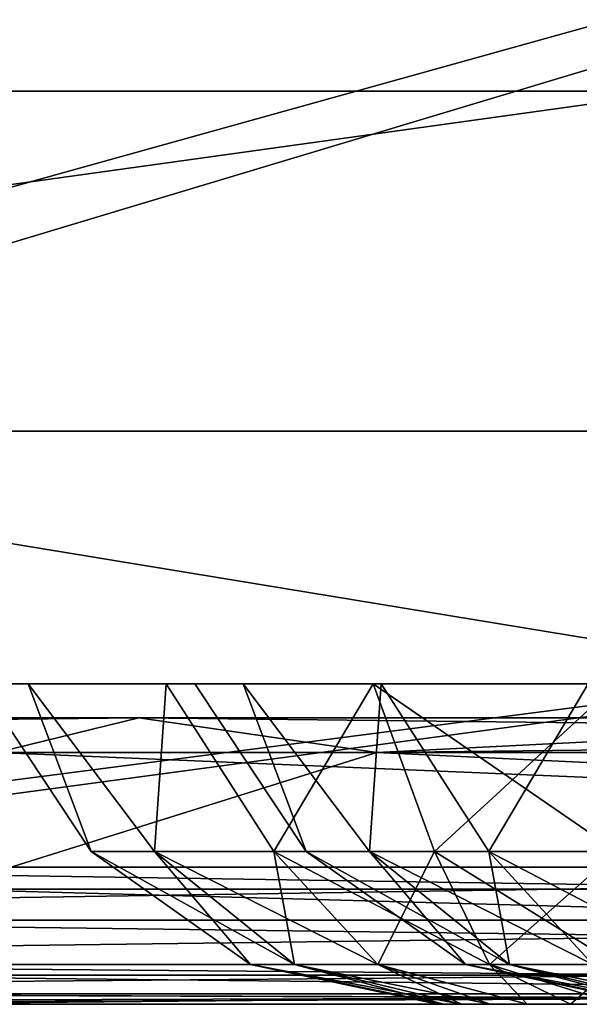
# Model space of a CAD drawing. Header units: millimetres. Extents: x -125 to 125, y -4 to 53.
# Tile 73 of 256: x -86.08 to -84.13, y -2 to 1.44. Entities that reach past the tile are written whole.
import ezdxf

# ---------------------------------------------------------------- set-up
doc = ezdxf.new("R2010")
doc.units = ezdxf.units.MM
doc.header["$LTSCALE"] = 65.185185
for name, color, linetype in [('1', 7, 'CONTINUOUS'), ('14', 7, 'CONTINUOUS'), ('171', 7, 'CONTINUOUS'), ('18', 7, 'CONTINUOUS'), ('2', 7, 'CONTINUOUS'), ('20', 7, 'CONTINUOUS'), ('205', 7, 'CONTINUOUS'), ('207', 7, 'CONTINUOUS'), ('209', 7, 'CONTINUOUS'), ('211', 7, 'CONTINUOUS'), ('224', 7, 'CONTINUOUS'), ('226', 7, 'CONTINUOUS'), ('230', 7, 'CONTINUOUS'), ('232', 7, 'CONTINUOUS'), ('257', 7, 'CONTINUOUS'), ('258', 7, 'CONTINUOUS'), ('4', 7, 'CONTINUOUS'), ('505', 7, 'CONTINUOUS'), ('507', 7, 'CONTINUOUS'), ('509', 7, 'CONTINUOUS'), ('6', 7, 'CONTINUOUS')]:
    doc.layers.add(name, color=color, linetype=linetype)

msp = doc.modelspace()

# ---------------------------------------------------------------- linework, layer by layer
at = {"layer": '1', "color": 7, "linetype": 'CONTINUOUS'}
for points in [[(-79.2441, -2, 124.334), (-88.7088, -2, 124.334), (-86.6941, -2, 122.6278), (-79.2441, -2, 124.334)], [(-88.0069, -2, -124.334), (-77.0002, -2, -124.334), (-86.835, -2, -122.6287), (-88.0069, -2, -124.334)], [(-86.835, -2, -122.6287), (-77.0002, -2, -124.334), (-77.814, -2, -122.572), (-86.835, -2, -122.6287)], [(-77.5963, -2, 122.5707), (-79.2441, -2, 124.334), (-86.6941, -2, 122.6278), (-77.5963, -2, 122.5707)]]:
    msp.add_3dface(points, dxfattribs=at)
at = {"layer": '14', "color": 7, "linetype": 'CONTINUOUS'}
for points in [[(-88.0069, -1.5218, -124.8336), (-76.6595, -1.5218, -124.8336), (-76.0604, -1.7064, -124.7895), (-88.0069, -1.5218, -124.8336)], [(-88.0069, -1.7064, -124.7895), (-88.0069, -1.5218, -124.8336), (-76.0604, -1.7064, -124.7895), (-88.0069, -1.7064, -124.7895)], [(-76.0604, -1.8612, -124.6798), (-88.0069, -1.7064, -124.7895), (-76.0604, -1.7064, -124.7895), (-76.0604, -1.8612, -124.6798)], [(-88.0069, -1.8612, -124.6798), (-88.0069, -1.7064, -124.7895), (-76.0604, -1.8612, -124.6798), (-88.0069, -1.8612, -124.6798)], [(-76.0604, -1.964, -124.5203), (-88.0069, -1.8612, -124.6798), (-76.0604, -1.8612, -124.6798), (-76.0604, -1.964, -124.5203)], [(-88.0069, -1.964, -124.5203), (-88.0069, -1.8612, -124.6798), (-76.0604, -1.964, -124.5203), (-88.0069, -1.964, -124.5203)], [(-77.0002, -2, -124.334), (-88.0069, -2, -124.334), (-88.0069, -1.964, -124.5203), (-77.0002, -2, -124.334)], [(-76.0604, -2, -124.334), (-88.0069, -1.964, -124.5203), (-76.0604, -1.964, -124.5203), (-76.0604, -2, -124.334)], [(-76.0604, -2, -124.334), (-77.0002, -2, -124.334), (-88.0069, -1.964, -124.5203), (-76.0604, -2, -124.334)]]:
    msp.add_3dface(points, dxfattribs=at)
at = {"layer": '171', "color": 7, "linetype": 'CONTINUOUS'}
for points in [[(-85.0838, -1.4666, 45.1767), (-85.0838, -1.4666, 45.8233), (-85.473, -0.8814, 45.5), (-85.0838, -1.4666, 45.1767)], [(-85.3038, -0.8814, 44.6493), (-85.0838, -1.4666, 45.1767), (-85.473, -0.8814, 45.5), (-85.3038, -0.8814, 44.6493)], [(-85.473, -0.8814, 45.5), (-85.0838, -1.4666, 45.8233), (-85.3038, -0.8814, 46.3507), (-85.473, -0.8814, 45.5)], [(-84.8626, -1.4666, 44.569), (-85.0838, -1.4666, 45.1767), (-85.3038, -0.8814, 44.6493), (-84.8626, -1.4666, 44.569)], [(-84.8219, -0.8814, 43.9281), (-84.8626, -1.4666, 44.569), (-85.3038, -0.8814, 44.6493), (-84.8219, -0.8814, 43.9281)], [(-85.0838, -1.4666, 45.8233), (-84.8626, -1.4666, 46.431), (-85.3038, -0.8814, 46.3507), (-85.0838, -1.4666, 45.8233)], [(-85.3038, -0.8814, 46.3507), (-84.8626, -1.4666, 46.431), (-84.8219, -0.8814, 47.0719), (-85.3038, -0.8814, 46.3507)], [(-84.4469, -1.4666, 44.0736), (-84.8626, -1.4666, 44.569), (-84.8219, -0.8814, 43.9281), (-84.4469, -1.4666, 44.0736)], [(-84.8626, -1.4666, 46.431), (-84.4469, -1.4666, 46.9264), (-84.8219, -0.8814, 47.0719), (-84.8626, -1.4666, 46.431)], [(-84.1007, -0.8814, 43.4462), (-84.4469, -1.4666, 44.0736), (-84.8219, -0.8814, 43.9281), (-84.1007, -0.8814, 43.4462)], [(-84.8219, -0.8814, 47.0719), (-84.4469, -1.4666, 46.9264), (-84.1007, -0.8814, 47.5538), (-84.8219, -0.8814, 47.0719)], [(-83.8869, -1.4666, 43.7502), (-84.4469, -1.4666, 44.0736), (-84.1007, -0.8814, 43.4462), (-83.8869, -1.4666, 43.7502)], [(-84.4469, -1.4666, 46.9264), (-83.8869, -1.4666, 47.2498), (-84.1007, -0.8814, 47.5538), (-84.4469, -1.4666, 46.9264)], [(-84.5285, -1.8612, 45.2746), (-84.5285, -1.8612, 45.7254), (-85.0838, -1.4666, 45.1767), (-84.5285, -1.8612, 45.2746)], [(-84.8626, -1.4666, 44.569), (-84.5285, -1.8612, 45.2746), (-85.0838, -1.4666, 45.1767), (-84.8626, -1.4666, 44.569)], [(-84.5285, -1.8612, 45.7254), (-84.3743, -1.8612, 46.1491), (-85.0838, -1.4666, 45.8233), (-84.5285, -1.8612, 45.7254)], [(-85.0838, -1.4666, 45.1767), (-84.5285, -1.8612, 45.7254), (-85.0838, -1.4666, 45.8233), (-85.0838, -1.4666, 45.1767)], [(-85.0838, -1.4666, 45.8233), (-84.3743, -1.8612, 46.1491), (-84.8626, -1.4666, 46.431), (-85.0838, -1.4666, 45.8233)], [(-84.3743, -1.8612, 44.8509), (-84.5285, -1.8612, 45.2746), (-84.8626, -1.4666, 44.569), (-84.3743, -1.8612, 44.8509)], [(-84.4469, -1.4666, 44.0736), (-84.3743, -1.8612, 44.8509), (-84.8626, -1.4666, 44.569), (-84.4469, -1.4666, 44.0736)], [(-84.3743, -1.8612, 46.1491), (-84.0845, -1.8612, 46.4945), (-84.8626, -1.4666, 46.431), (-84.3743, -1.8612, 46.1491)], [(-84.8626, -1.4666, 46.431), (-84.0845, -1.8612, 46.4945), (-84.4469, -1.4666, 46.9264), (-84.8626, -1.4666, 46.431)], [(-84.4469, -1.4666, 46.9264), (-83.694, -1.8612, 46.72), (-83.8869, -1.4666, 47.2498), (-84.4469, -1.4666, 46.9264)], [(-84.0845, -1.8612, 44.5055), (-84.3743, -1.8612, 44.8509), (-84.4469, -1.4666, 44.0736), (-84.0845, -1.8612, 44.5055)], [(-83.8869, -1.4666, 43.7502), (-84.0845, -1.8612, 44.5055), (-84.4469, -1.4666, 44.0736), (-83.8869, -1.4666, 43.7502)], [(-84.0845, -1.8612, 46.4945), (-83.694, -1.8612, 46.72), (-84.4469, -1.4666, 46.9264), (-84.0845, -1.8612, 46.4945)], [(-83.8542, -2, 45.3381), (-83.8756, -2, 45.5), (-84.5285, -1.8612, 45.2746), (-83.8542, -2, 45.3381)], [(-84.3743, -1.8612, 44.8509), (-83.8542, -2, 45.3381), (-84.5285, -1.8612, 45.2746), (-84.3743, -1.8612, 44.8509)], [(-83.8756, -2, 45.5), (-83.8542, -2, 45.6619), (-84.5285, -1.8612, 45.7254), (-83.8756, -2, 45.5)], [(-84.5285, -1.8612, 45.2746), (-83.8756, -2, 45.5), (-84.5285, -1.8612, 45.7254), (-84.5285, -1.8612, 45.2746)], [(-83.8542, -2, 45.6619), (-83.7917, -2, 45.8128), (-84.5285, -1.8612, 45.7254), (-83.8542, -2, 45.6619)], [(-84.5285, -1.8612, 45.7254), (-83.7917, -2, 45.8128), (-84.3743, -1.8612, 46.1491), (-84.5285, -1.8612, 45.7254)], [(-83.7917, -2, 45.8128), (-83.6923, -2, 45.9423), (-84.3743, -1.8612, 46.1491), (-83.7917, -2, 45.8128)], [(-84.3743, -1.8612, 46.1491), (-83.6923, -2, 45.9423), (-84.0845, -1.8612, 46.4945), (-84.3743, -1.8612, 46.1491)], [(-84.0845, -1.8612, 44.5055), (-83.7917, -2, 45.1872), (-84.3743, -1.8612, 44.8509), (-84.0845, -1.8612, 44.5055)], [(-83.7917, -2, 45.1872), (-83.8542, -2, 45.3381), (-84.3743, -1.8612, 44.8509), (-83.7917, -2, 45.1872)]]:
    msp.add_3dface(points, dxfattribs=at)
at = {"layer": '18', "color": 7, "linetype": 'CONTINUOUS'}
for points in [[(-79.2441, -1.5218, 124.8336), (-88.4532, -1.5218, 124.8336), (-91.1906, -1.7064, 124.7895), (-79.2441, -1.5218, 124.8336)], [(-79.2441, -1.7064, 124.7895), (-79.2441, -1.5218, 124.8336), (-91.1906, -1.7064, 124.7895), (-79.2441, -1.7064, 124.7895)], [(-79.2441, -1.8612, 124.6798), (-79.2441, -1.7064, 124.7895), (-91.1906, -1.8612, 124.6798), (-79.2441, -1.8612, 124.6798)], [(-91.1906, -1.8612, 124.6798), (-79.2441, -1.7064, 124.7895), (-91.1906, -1.7064, 124.7895), (-91.1906, -1.8612, 124.6798)], [(-91.1906, -1.964, 124.5203), (-79.2441, -1.8612, 124.6798), (-91.1906, -1.8612, 124.6798), (-91.1906, -1.964, 124.5203)], [(-79.2441, -1.964, 124.5203), (-79.2441, -1.8612, 124.6798), (-91.1906, -1.964, 124.5203), (-79.2441, -1.964, 124.5203)], [(-91.1906, -2, 124.334), (-79.2441, -1.964, 124.5203), (-91.1906, -1.964, 124.5203), (-91.1906, -2, 124.334)], [(-91.1906, -2, 124.334), (-88.7088, -2, 124.334), (-79.2441, -1.964, 124.5203), (-91.1906, -2, 124.334)], [(-88.7088, -2, 124.334), (-79.2441, -2, 124.334), (-79.2441, -1.964, 124.5203), (-88.7088, -2, 124.334)]]:
    msp.add_3dface(points, dxfattribs=at)
at = {"layer": '2', "color": 7, "linetype": 'CONTINUOUS'}
for points in [[(-89.2143, 0, 53.2329), (-77.319, 0, 53.2329), (-89.2143, 0, 41.2864), (-89.2143, 0, 53.2329)], [(-89.2143, 0, 41.2864), (-77.319, 0, 53.2329), (-77.319, 0, 41.2864), (-89.2143, 0, 41.2864)], [(-89.2143, 0, -114.0181), (-77.319, 0, -114.0181), (-88.5007, 0, -124.9), (-89.2143, 0, -114.0181)], [(-89.2143, 0, 29.3399), (-77.319, 0, 29.3399), (-89.2143, 0, 17.3934), (-89.2143, 0, 29.3399)], [(-89.2143, 0, 17.3934), (-77.319, 0, 29.3399), (-77.319, 0, 17.3934), (-89.2143, 0, 17.3934)], [(-89.2143, 0, -78.1786), (-77.319, 0, -78.1786), (-89.2143, 0, -90.1251), (-89.2143, 0, -78.1786)], [(-89.2143, 0, 41.2864), (-77.319, 0, 41.2864), (-89.2143, 0, 29.3399), (-89.2143, 0, 41.2864)], [(-89.2143, 0, 29.3399), (-77.319, 0, 41.2864), (-77.319, 0, 29.3399), (-89.2143, 0, 29.3399)], [(-89.2143, 0, 89.0724), (-77.319, 0, 101.0189), (-77.319, 0, 89.0724), (-89.2143, 0, 89.0724)], [(-89.2143, 0, 101.0189), (-77.319, 0, 101.0189), (-89.2143, 0, 89.0724), (-89.2143, 0, 101.0189)], [(-89.2143, 0, 65.1794), (-77.319, 0, 77.1259), (-77.319, 0, 65.1794), (-89.2143, 0, 65.1794)], [(-89.2143, 0, 77.1259), (-77.319, 0, 77.1259), (-89.2143, 0, 65.1794), (-89.2143, 0, 77.1259)], [(-89.2143, 0, 77.1259), (-77.319, 0, 89.0724), (-77.319, 0, 77.1259), (-89.2143, 0, 77.1259)], [(-89.2143, 0, 89.0724), (-77.319, 0, 89.0724), (-89.2143, 0, 77.1259), (-89.2143, 0, 89.0724)], [(-89.2143, 0, 65.1794), (-77.319, 0, 65.1794), (-89.2143, 0, 53.2329), (-89.2143, 0, 65.1794)], [(-89.2143, 0, 53.2329), (-77.319, 0, 65.1794), (-77.319, 0, 53.2329), (-89.2143, 0, 53.2329)], [(-89.2143, 0, 112.9654), (-88.5007, 0, 124.9), (-77.319, 0, 112.9654), (-89.2143, 0, 112.9654)], [(-89.2143, 0, 101.0189), (-77.319, 0, 112.9654), (-77.319, 0, 101.0189), (-89.2143, 0, 101.0189)], [(-89.2143, 0, 112.9654), (-77.319, 0, 112.9654), (-89.2143, 0, 101.0189), (-89.2143, 0, 112.9654)], [(-89.2143, 0, -102.0716), (-77.319, 0, -90.1251), (-77.319, 0, -102.0716), (-89.2143, 0, -102.0716)], [(-89.2143, 0, -30.3926), (-77.319, 0, -30.3926), (-89.2143, 0, -42.3391), (-89.2143, 0, -30.3926)], [(-89.2143, 0, -42.3391), (-77.319, 0, -30.3926), (-77.319, 0, -42.3391), (-89.2143, 0, -42.3391)], [(-89.2143, 0, -90.1251), (-77.319, 0, -90.1251), (-89.2143, 0, -102.0716), (-89.2143, 0, -90.1251)], [(-89.2143, 0, -18.4461), (-77.319, 0, -18.4461), (-89.2143, 0, -30.3926), (-89.2143, 0, -18.4461)], [(-89.2143, 0, -30.3926), (-77.319, 0, -18.4461), (-77.319, 0, -30.3926), (-89.2143, 0, -30.3926)], [(-89.2143, 0, -54.2856), (-77.319, 0, -54.2856), (-89.2143, 0, -66.2321), (-89.2143, 0, -54.2856)], [(-89.2143, 0, -66.2321), (-77.319, 0, -54.2856), (-77.319, 0, -66.2321), (-89.2143, 0, -66.2321)], [(-89.2143, 0, -42.3391), (-77.319, 0, -42.3391), (-89.2143, 0, -54.2856), (-89.2143, 0, -42.3391)], [(-89.2143, 0, -54.2856), (-77.319, 0, -42.3391), (-77.319, 0, -54.2856), (-89.2143, 0, -54.2856)], [(-89.2143, 0, 5.4469), (-77.319, 0, 5.4469), (-89.2143, 0, -6.4996), (-89.2143, 0, 5.4469)], [(-89.2143, 0, -90.1251), (-77.319, 0, -78.1786), (-77.319, 0, -90.1251), (-89.2143, 0, -90.1251)], [(-89.2143, 0, -6.4996), (-77.319, 0, 5.4469), (-77.319, 0, -6.4996), (-89.2143, 0, -6.4996)], [(-89.2143, 0, 17.3934), (-77.319, 0, 17.3934), (-89.2143, 0, 5.4469), (-89.2143, 0, 17.3934)], [(-89.2143, 0, 5.4469), (-77.319, 0, 17.3934), (-77.319, 0, 5.4469), (-89.2143, 0, 5.4469)], [(-89.2143, 0, -102.0716), (-77.319, 0, -102.0716), (-89.2143, 0, -114.0181), (-89.2143, 0, -102.0716)], [(-89.2143, 0, -18.4461), (-77.319, 0, -6.4996), (-77.319, 0, -18.4461), (-89.2143, 0, -18.4461)], [(-89.2143, 0, -6.4996), (-77.319, 0, -6.4996), (-89.2143, 0, -18.4461), (-89.2143, 0, -6.4996)], [(-89.2143, 0, -78.1786), (-77.319, 0, -66.2321), (-77.319, 0, -78.1786), (-89.2143, 0, -78.1786)], [(-89.2143, 0, -66.2321), (-77.319, 0, -66.2321), (-89.2143, 0, -78.1786), (-89.2143, 0, -66.2321)], [(-89.2143, 0, -114.0181), (-77.319, 0, -102.0716), (-77.319, 0, -114.0181), (-89.2143, 0, -114.0181)], [(-88.5007, 0, -124.9), (-77.319, 0, -114.0181), (-76.7006, 0, -124.9), (-88.5007, 0, -124.9)], [(-88.5007, 0, 124.9), (-76.7006, 0, 124.9), (-77.319, 0, 112.9654), (-88.5007, 0, 124.9)]]:
    msp.add_3dface(points, dxfattribs=at)
at = {"layer": '20', "color": 7, "linetype": 'CONTINUOUS'}
for points in [[(-82.4314, -1, -120.3576), (-94.3779, -1, -108.9687), (-85.6675, -1, -120.3783), (-82.4314, -1, -120.3576)], [(-82.4314, -1, -108.8959), (-94.3779, -1, -108.9687), (-82.4314, -1, -120.3576), (-82.4314, -1, -108.8959)], [(-94.3779, -1, -108.9687), (-94.3779, -1, -120.4382), (-85.6675, -1, -120.3783), (-94.3779, -1, -108.9687)], [(-82.4314, -1, -97.4331), (-94.3779, -1, -97.4983), (-82.4314, -1, -108.8959), (-82.4314, -1, -97.4331)], [(-94.3779, -1, -97.4983), (-94.3779, -1, -108.9687), (-82.4314, -1, -108.8959), (-94.3779, -1, -97.4983)], [(-82.4314, -1, -85.9704), (-94.3779, -1, -86.0279), (-82.4314, -1, -97.4331), (-82.4314, -1, -85.9704)], [(-94.3779, -1, -86.0279), (-94.3779, -1, -97.4983), (-82.4314, -1, -97.4331), (-94.3779, -1, -86.0279)], [(-94.3779, -1, 108.9687), (-94.3779, -1, 97.4983), (-82.4314, -1, 108.8959), (-94.3779, -1, 108.9687)], [(-94.3779, -1, 120.4382), (-94.3779, -1, 108.9687), (-85.6675, -1, 120.3783), (-94.3779, -1, 120.4382)], [(-85.6675, -1, 120.3783), (-94.3779, -1, 108.9687), (-82.4314, -1, 120.3576), (-85.6675, -1, 120.3783)], [(-94.3779, -1, -17.2056), (-94.3779, -1, -28.676), (-82.4314, -1, -28.6568), (-94.3779, -1, -17.2056)], [(-82.4314, -1, -5.7314), (-94.3779, -1, -5.7352), (-82.4314, -1, -17.1941), (-82.4314, -1, -5.7314)], [(-82.4314, -1, 5.7314), (-94.3779, -1, -5.7352), (-82.4314, -1, -5.7314), (-82.4314, -1, 5.7314)], [(-94.3779, -1, -5.7352), (-94.3779, -1, -17.2056), (-82.4314, -1, -17.1941), (-94.3779, -1, -5.7352)], [(-82.4314, -1, 17.1941), (-94.3779, -1, 5.7352), (-82.4314, -1, 5.7314), (-82.4314, -1, 17.1941)], [(-94.3779, -1, 5.7352), (-94.3779, -1, -5.7352), (-82.4314, -1, 5.7314), (-94.3779, -1, 5.7352)], [(-82.4314, -1, 28.6568), (-94.3779, -1, 17.2056), (-82.4314, -1, 17.1941), (-82.4314, -1, 28.6568)], [(-82.4314, -1, -74.5077), (-94.3779, -1, -74.5575), (-82.4314, -1, -85.9704), (-82.4314, -1, -74.5077)], [(-94.3779, -1, -74.5575), (-94.3779, -1, -86.0279), (-82.4314, -1, -85.9704), (-94.3779, -1, -74.5575)], [(-82.4314, -1, -63.045), (-94.3779, -1, -63.0871), (-82.4314, -1, -74.5077), (-82.4314, -1, -63.045)], [(-94.3779, -1, -63.0871), (-94.3779, -1, -74.5575), (-82.4314, -1, -74.5077), (-94.3779, -1, -63.0871)], [(-82.4314, -1, -51.5822), (-94.3779, -1, -51.6167), (-82.4314, -1, -63.045), (-82.4314, -1, -51.5822)], [(-94.3779, -1, -51.6167), (-94.3779, -1, -63.0871), (-82.4314, -1, -63.045), (-94.3779, -1, -51.6167)], [(-82.4314, -1, -40.1195), (-94.3779, -1, -40.1464), (-82.4314, -1, -51.5822), (-82.4314, -1, -40.1195)], [(-94.3779, -1, -40.1464), (-94.3779, -1, -51.6167), (-82.4314, -1, -51.5822), (-94.3779, -1, -40.1464)], [(-82.4314, -1, -28.6568), (-94.3779, -1, -28.676), (-82.4314, -1, -40.1195), (-82.4314, -1, -28.6568)], [(-94.3779, -1, -28.676), (-94.3779, -1, -40.1464), (-82.4314, -1, -40.1195), (-94.3779, -1, -28.676)], [(-82.4314, -1, -17.1941), (-94.3779, -1, -17.2056), (-82.4314, -1, -28.6568), (-82.4314, -1, -17.1941)], [(-94.3779, -1, 17.2056), (-94.3779, -1, 5.7352), (-82.4314, -1, 17.1941), (-94.3779, -1, 17.2056)], [(-94.3779, -1, 51.6167), (-94.3779, -1, 40.1464), (-82.4314, -1, 51.5822), (-94.3779, -1, 51.6167)], [(-82.4314, -1, 74.5077), (-94.3779, -1, 63.0871), (-82.4314, -1, 63.045), (-82.4314, -1, 74.5077)], [(-94.3779, -1, 63.0871), (-94.3779, -1, 51.6167), (-82.4314, -1, 63.045), (-94.3779, -1, 63.0871)], [(-82.4314, -1, 85.9704), (-94.3779, -1, 74.5575), (-82.4314, -1, 74.5077), (-82.4314, -1, 85.9704)], [(-94.3779, -1, 74.5575), (-94.3779, -1, 63.0871), (-82.4314, -1, 74.5077), (-94.3779, -1, 74.5575)], [(-82.4314, -1, 97.4331), (-94.3779, -1, 86.0279), (-82.4314, -1, 85.9704), (-82.4314, -1, 97.4331)], [(-94.3779, -1, 86.0279), (-94.3779, -1, 74.5575), (-82.4314, -1, 85.9704), (-94.3779, -1, 86.0279)], [(-82.4314, -1, 108.8959), (-94.3779, -1, 97.4983), (-82.4314, -1, 97.4331), (-82.4314, -1, 108.8959)], [(-94.3779, -1, 97.4983), (-94.3779, -1, 86.0279), (-82.4314, -1, 97.4331), (-94.3779, -1, 97.4983)], [(-82.4314, -1, 120.3576), (-94.3779, -1, 108.9687), (-82.4314, -1, 108.8959), (-82.4314, -1, 120.3576)], [(-82.4314, -1, 40.1195), (-94.3779, -1, 28.676), (-82.4314, -1, 28.6568), (-82.4314, -1, 40.1195)], [(-94.3779, -1, 28.676), (-94.3779, -1, 17.2056), (-82.4314, -1, 28.6568), (-94.3779, -1, 28.676)], [(-82.4314, -1, 51.5822), (-94.3779, -1, 40.1464), (-82.4314, -1, 40.1195), (-82.4314, -1, 51.5822)], [(-94.3779, -1, 40.1464), (-94.3779, -1, 28.676), (-82.4314, -1, 40.1195), (-94.3779, -1, 40.1464)], [(-82.4314, -1, 63.045), (-94.3779, -1, 51.6167), (-82.4314, -1, 51.5822), (-82.4314, -1, 63.045)]]:
    msp.add_3dface(points, dxfattribs=at)
at = {"layer": '205', "color": 7, "linetype": 'CONTINUOUS'}
for points in [[(-94.3779, -1, 120.4382), (-85.6675, -1, 120.3783), (-96.6137, -1.1213, 120.5758), (-94.3779, -1, 120.4382)], [(-96.6137, -1.1213, 120.5758), (-85.6675, -1, 120.3783), (-84.8372, -1.1213, 120.4942), (-96.6137, -1.1213, 120.5758)], [(-85.6675, -1, 120.3783), (-82.4314, -1, 120.3576), (-84.8372, -1.1213, 120.4942), (-85.6675, -1, 120.3783)], [(-82.4314, -1, 120.3576), (-74.2453, -1, 120.3086), (-84.8372, -1.1213, 120.4942), (-82.4314, -1, 120.3576)], [(-84.8372, -1.1213, 120.4942), (-74.2453, -1, 120.3086), (-72.9751, -1.1213, 120.4228), (-84.8372, -1.1213, 120.4942)]]:
    msp.add_3dface(points, dxfattribs=at)
at = {"layer": '207', "color": 7, "linetype": 'CONTINUOUS'}
for points in [[(-85.6675, -1, -120.3783), (-94.3779, -1, -120.4382), (-86.1635, -1.1213, -120.5029), (-85.6675, -1, -120.3783)], [(-74.8662, -1.1213, -120.4335), (-85.6675, -1, -120.3783), (-86.1635, -1.1213, -120.5029), (-74.8662, -1.1213, -120.4335)], [(-82.4314, -1, -120.3576), (-85.6675, -1, -120.3783), (-74.8662, -1.1213, -120.4335), (-82.4314, -1, -120.3576)]]:
    msp.add_3dface(points, dxfattribs=at)
at = {"layer": '209', "color": 7, "linetype": 'CONTINUOUS'}
for points in [[(-86.1635, -1.1213, -120.5029), (-86.3596, -1.5981, -121.1255), (-74.8451, -1.5981, -121.0547), (-86.1635, -1.1213, -120.5029)], [(-74.8662, -1.1213, -120.4335), (-86.1635, -1.1213, -120.5029), (-74.8451, -1.5981, -121.0547), (-74.8662, -1.1213, -120.4335)], [(-87.0546, -1.898, -121.8544), (-75.4474, -1.898, -121.7825), (-86.3596, -1.5981, -121.1255), (-87.0546, -1.898, -121.8544)], [(-86.3596, -1.5981, -121.1255), (-75.4474, -1.898, -121.7825), (-74.8451, -1.5981, -121.0547), (-86.3596, -1.5981, -121.1255)], [(-86.835, -2, -122.6287), (-77.814, -2, -122.572), (-87.0546, -1.898, -121.8544), (-86.835, -2, -122.6287)], [(-87.0546, -1.898, -121.8544), (-77.814, -2, -122.572), (-75.4474, -1.898, -121.7825), (-87.0546, -1.898, -121.8544)]]:
    msp.add_3dface(points, dxfattribs=at)
at = {"layer": '211', "color": 7, "linetype": 'CONTINUOUS'}
for points in [[(-96.6137, -1.1213, 120.5758), (-84.8372, -1.1213, 120.4942), (-86.3596, -1.5981, 121.1255), (-96.6137, -1.1213, 120.5758)], [(-84.8372, -1.1213, 120.4942), (-74.8451, -1.5981, 121.0547), (-86.3596, -1.5981, 121.1255), (-84.8372, -1.1213, 120.4942)], [(-84.8372, -1.1213, 120.4942), (-72.9751, -1.1213, 120.4228), (-74.8451, -1.5981, 121.0547), (-84.8372, -1.1213, 120.4942)], [(-75.4474, -1.898, 121.7825), (-87.0546, -1.898, 121.8544), (-86.3596, -1.5981, 121.1255), (-75.4474, -1.898, 121.7825)], [(-74.8451, -1.5981, 121.0547), (-75.4474, -1.898, 121.7825), (-86.3596, -1.5981, 121.1255), (-74.8451, -1.5981, 121.0547)], [(-75.4474, -1.898, 121.7825), (-86.6941, -2, 122.6278), (-87.0546, -1.898, 121.8544), (-75.4474, -1.898, 121.7825)], [(-77.5963, -2, 122.5707), (-86.6941, -2, 122.6278), (-75.4474, -1.898, 121.7825), (-77.5963, -2, 122.5707)]]:
    msp.add_3dface(points, dxfattribs=at)
at = {"layer": '224', "color": 7, "linetype": 'CONTINUOUS'}
for points in [[(-84.6256, -2, -45), (-84.6042, -2, -45.1619), (-84.6042, -2, -44.8381), (-84.6256, -2, -45)], [(-84.6042, -2, -45.1619), (-84.5417, -2, -45.3128), (-84.6042, -2, -44.8381), (-84.6042, -2, -45.1619)], [(-84.6042, -2, -44.8381), (-84.5417, -2, -45.3128), (-84.5417, -2, -44.6872), (-84.6042, -2, -44.8381)], [(-84.5417, -2, -45.3128), (-84.4423, -2, -45.4423), (-84.5417, -2, -44.6872), (-84.5417, -2, -45.3128)], [(-84.5417, -2, -44.6872), (-84.4423, -2, -45.4423), (-84.4423, -2, -44.5577), (-84.5417, -2, -44.6872)], [(-84.4423, -2, -45.4423), (-84.3128, -2, -45.5417), (-84.4423, -2, -44.5577), (-84.4423, -2, -45.4423)], [(-84.4423, -2, -44.5577), (-84.3128, -2, -45.5417), (-84.3128, -2, -44.4583), (-84.4423, -2, -44.5577)], [(-84.3128, -2, -45.5417), (-84.1619, -2, -45.6042), (-84.3128, -2, -44.4583), (-84.3128, -2, -45.5417)], [(-84.3128, -2, -44.4583), (-84.1619, -2, -45.6042), (-84.1619, -2, -44.3958), (-84.3128, -2, -44.4583)], [(-84.1619, -2, -45.6042), (-84, -2, -45.6256), (-84.1619, -2, -44.3958), (-84.1619, -2, -45.6042)], [(-84.1619, -2, -44.3958), (-84, -2, -45.6256), (-84, -2, -44.3744), (-84.1619, -2, -44.3958)]]:
    msp.add_3dface(points, dxfattribs=at)
at = {"layer": '226', "color": 7, "linetype": 'CONTINUOUS'}
for points in [[(-85.8338, -1.4666, -45.3233), (-85.8338, -1.4666, -44.6767), (-86.223, -0.8814, -45), (-85.8338, -1.4666, -45.3233)], [(-86.0538, -0.8814, -45.8507), (-85.8338, -1.4666, -45.3233), (-86.223, -0.8814, -45), (-86.0538, -0.8814, -45.8507)], [(-86.223, -0.8814, -45), (-85.8338, -1.4666, -44.6767), (-86.0538, -0.8814, -44.1493), (-86.223, -0.8814, -45)], [(-85.6126, -1.4666, -45.931), (-85.8338, -1.4666, -45.3233), (-86.0538, -0.8814, -45.8507), (-85.6126, -1.4666, -45.931)], [(-85.5719, -0.8814, -46.5719), (-85.6126, -1.4666, -45.931), (-86.0538, -0.8814, -45.8507), (-85.5719, -0.8814, -46.5719)], [(-85.8338, -1.4666, -44.6767), (-85.6126, -1.4666, -44.069), (-86.0538, -0.8814, -44.1493), (-85.8338, -1.4666, -44.6767)], [(-86.0538, -0.8814, -44.1493), (-85.6126, -1.4666, -44.069), (-85.5719, -0.8814, -43.4281), (-86.0538, -0.8814, -44.1493)], [(-85.6126, -1.4666, -44.069), (-85.1969, -1.4666, -43.5736), (-85.5719, -0.8814, -43.4281), (-85.6126, -1.4666, -44.069)], [(-85.1969, -1.4666, -46.4264), (-85.6126, -1.4666, -45.931), (-85.5719, -0.8814, -46.5719), (-85.1969, -1.4666, -46.4264)], [(-85.5719, -0.8814, -43.4281), (-85.1969, -1.4666, -43.5736), (-84.8507, -0.8814, -42.9462), (-85.5719, -0.8814, -43.4281)], [(-84.8507, -0.8814, -47.0538), (-85.1969, -1.4666, -46.4264), (-85.5719, -0.8814, -46.5719), (-84.8507, -0.8814, -47.0538)], [(-85.1969, -1.4666, -43.5736), (-84.6369, -1.4666, -43.2502), (-84.8507, -0.8814, -42.9462), (-85.1969, -1.4666, -43.5736)], [(-84.6369, -1.4666, -46.7498), (-85.1969, -1.4666, -46.4264), (-84.8507, -0.8814, -47.0538), (-84.6369, -1.4666, -46.7498)], [(-84, -1.4666, -43.1379), (-84, -0.8814, -42.777), (-84.8507, -0.8814, -42.9462), (-84, -1.4666, -43.1379)], [(-84.6369, -1.4666, -43.2502), (-84, -1.4666, -43.1379), (-84.8507, -0.8814, -42.9462), (-84.6369, -1.4666, -43.2502)], [(-84, -0.8814, -47.223), (-84.6369, -1.4666, -46.7498), (-84.8507, -0.8814, -47.0538), (-84, -0.8814, -47.223)], [(-84, -0.8814, -47.223), (-84, -1.4666, -46.8621), (-84.6369, -1.4666, -46.7498), (-84, -0.8814, -47.223)], [(-85.8338, -1.4666, -44.6767), (-85.1243, -1.8612, -44.3509), (-85.6126, -1.4666, -44.069), (-85.8338, -1.4666, -44.6767)], [(-85.2785, -1.8612, -45.2254), (-85.2785, -1.8612, -44.7746), (-85.8338, -1.4666, -45.3233), (-85.2785, -1.8612, -45.2254)], [(-85.6126, -1.4666, -45.931), (-85.2785, -1.8612, -45.2254), (-85.8338, -1.4666, -45.3233), (-85.6126, -1.4666, -45.931)], [(-85.2785, -1.8612, -44.7746), (-85.1243, -1.8612, -44.3509), (-85.8338, -1.4666, -44.6767), (-85.2785, -1.8612, -44.7746)], [(-85.8338, -1.4666, -45.3233), (-85.2785, -1.8612, -44.7746), (-85.8338, -1.4666, -44.6767), (-85.8338, -1.4666, -45.3233)], [(-85.6126, -1.4666, -44.069), (-84.8345, -1.8612, -44.0055), (-85.1969, -1.4666, -43.5736), (-85.6126, -1.4666, -44.069)], [(-85.1243, -1.8612, -45.6491), (-85.2785, -1.8612, -45.2254), (-85.6126, -1.4666, -45.931), (-85.1243, -1.8612, -45.6491)], [(-85.1969, -1.4666, -46.4264), (-85.1243, -1.8612, -45.6491), (-85.6126, -1.4666, -45.931), (-85.1969, -1.4666, -46.4264)], [(-85.1243, -1.8612, -44.3509), (-84.8345, -1.8612, -44.0055), (-85.6126, -1.4666, -44.069), (-85.1243, -1.8612, -44.3509)], [(-84.8345, -1.8612, -44.0055), (-84.444, -1.8612, -43.78), (-85.1969, -1.4666, -43.5736), (-84.8345, -1.8612, -44.0055)], [(-85.1969, -1.4666, -43.5736), (-84.444, -1.8612, -43.78), (-84.6369, -1.4666, -43.2502), (-85.1969, -1.4666, -43.5736)], [(-84.8345, -1.8612, -45.9945), (-85.1243, -1.8612, -45.6491), (-85.1969, -1.4666, -46.4264), (-84.8345, -1.8612, -45.9945)], [(-84.6369, -1.4666, -46.7498), (-84.8345, -1.8612, -45.9945), (-85.1969, -1.4666, -46.4264), (-84.6369, -1.4666, -46.7498)], [(-84.444, -1.8612, -46.22), (-84.8345, -1.8612, -45.9945), (-84.6369, -1.4666, -46.7498), (-84.444, -1.8612, -46.22)], [(-84, -1.4666, -46.8621), (-84.444, -1.8612, -46.22), (-84.6369, -1.4666, -46.7498), (-84, -1.4666, -46.8621)], [(-84.444, -1.8612, -43.78), (-84, -1.8612, -43.7017), (-84.6369, -1.4666, -43.2502), (-84.444, -1.8612, -43.78)], [(-84, -1.8612, -43.7017), (-84, -1.4666, -43.1379), (-84.6369, -1.4666, -43.2502), (-84, -1.8612, -43.7017)], [(-84, -1.4666, -46.8621), (-84, -1.8612, -46.2983), (-84.444, -1.8612, -46.22), (-84, -1.4666, -46.8621)], [(-85.2785, -1.8612, -44.7746), (-84.5417, -2, -44.6872), (-85.1243, -1.8612, -44.3509), (-85.2785, -1.8612, -44.7746)], [(-84.6042, -2, -44.8381), (-84.5417, -2, -44.6872), (-85.2785, -1.8612, -44.7746), (-84.6042, -2, -44.8381)], [(-85.2785, -1.8612, -45.2254), (-84.6256, -2, -45), (-85.2785, -1.8612, -44.7746), (-85.2785, -1.8612, -45.2254)], [(-84.6256, -2, -45), (-84.6042, -2, -44.8381), (-85.2785, -1.8612, -44.7746), (-84.6256, -2, -45)], [(-85.1243, -1.8612, -45.6491), (-84.6042, -2, -45.1619), (-85.2785, -1.8612, -45.2254), (-85.1243, -1.8612, -45.6491)], [(-84.6042, -2, -45.1619), (-84.6256, -2, -45), (-85.2785, -1.8612, -45.2254), (-84.6042, -2, -45.1619)], [(-85.1243, -1.8612, -44.3509), (-84.4423, -2, -44.5577), (-84.8345, -1.8612, -44.0055), (-85.1243, -1.8612, -44.3509)], [(-84.5417, -2, -44.6872), (-84.4423, -2, -44.5577), (-85.1243, -1.8612, -44.3509), (-84.5417, -2, -44.6872)], [(-84.8345, -1.8612, -45.9945), (-84.5417, -2, -45.3128), (-85.1243, -1.8612, -45.6491), (-84.8345, -1.8612, -45.9945)], [(-84.5417, -2, -45.3128), (-84.6042, -2, -45.1619), (-85.1243, -1.8612, -45.6491), (-84.5417, -2, -45.3128)], [(-84.3128, -2, -45.5417), (-84.4423, -2, -45.4423), (-84.8345, -1.8612, -45.9945), (-84.3128, -2, -45.5417)], [(-84.8345, -1.8612, -44.0055), (-84.3128, -2, -44.4583), (-84.444, -1.8612, -43.78), (-84.8345, -1.8612, -44.0055)], [(-84.4423, -2, -44.5577), (-84.3128, -2, -44.4583), (-84.8345, -1.8612, -44.0055), (-84.4423, -2, -44.5577)], [(-84.4423, -2, -45.4423), (-84.5417, -2, -45.3128), (-84.8345, -1.8612, -45.9945), (-84.4423, -2, -45.4423)], [(-84.444, -1.8612, -46.22), (-84.3128, -2, -45.5417), (-84.8345, -1.8612, -45.9945), (-84.444, -1.8612, -46.22)], [(-84, -1.8612, -46.2983), (-84.1619, -2, -45.6042), (-84.444, -1.8612, -46.22), (-84, -1.8612, -46.2983)], [(-84.1619, -2, -45.6042), (-84.3128, -2, -45.5417), (-84.444, -1.8612, -46.22), (-84.1619, -2, -45.6042)], [(-84, -2, -44.3744), (-84, -1.8612, -43.7017), (-84.444, -1.8612, -43.78), (-84, -2, -44.3744)], [(-84.1619, -2, -44.3958), (-84, -2, -44.3744), (-84.444, -1.8612, -43.78), (-84.1619, -2, -44.3958)], [(-84.3128, -2, -44.4583), (-84.1619, -2, -44.3958), (-84.444, -1.8612, -43.78), (-84.3128, -2, -44.4583)], [(-84, -2, -45.6256), (-84.1619, -2, -45.6042), (-84, -1.8612, -46.2983), (-84, -2, -45.6256)]]:
    msp.add_3dface(points, dxfattribs=at)
at = {"layer": '230', "color": 7, "linetype": 'CONTINUOUS'}
for points in [[(-84.6256, -2, 55.5), (-84.6042, -2, 55.3381), (-84.6042, -2, 55.6619), (-84.6256, -2, 55.5)], [(-84.6042, -2, 55.3381), (-84.5417, -2, 55.1872), (-84.6042, -2, 55.6619), (-84.6042, -2, 55.3381)], [(-84.6042, -2, 55.6619), (-84.5417, -2, 55.1872), (-84.5417, -2, 55.8128), (-84.6042, -2, 55.6619)], [(-84.5417, -2, 55.1872), (-84.4423, -2, 55.0577), (-84.5417, -2, 55.8128), (-84.5417, -2, 55.1872)], [(-84.5417, -2, 55.8128), (-84.4423, -2, 55.0577), (-84.4423, -2, 55.9423), (-84.5417, -2, 55.8128)], [(-84.4423, -2, 55.9423), (-84.3128, -2, 54.9583), (-84.3128, -2, 56.0417), (-84.4423, -2, 55.9423)], [(-84.4423, -2, 55.0577), (-84.3128, -2, 54.9583), (-84.4423, -2, 55.9423), (-84.4423, -2, 55.0577)], [(-84.3128, -2, 54.9583), (-84.1619, -2, 54.8958), (-84.3128, -2, 56.0417), (-84.3128, -2, 54.9583)], [(-84.3128, -2, 56.0417), (-84.1619, -2, 54.8958), (-84.1619, -2, 56.1042), (-84.3128, -2, 56.0417)], [(-84.1619, -2, 54.8958), (-84, -2, 54.8744), (-84.1619, -2, 56.1042), (-84.1619, -2, 54.8958)], [(-84.1619, -2, 56.1042), (-84, -2, 54.8744), (-84, -2, 56.1256), (-84.1619, -2, 56.1042)]]:
    msp.add_3dface(points, dxfattribs=at)
at = {"layer": '232', "color": 7, "linetype": 'CONTINUOUS'}
for points in [[(-86.223, -0.8814, 55.5), (-85.8338, -1.4666, 55.8233), (-86.0538, -0.8814, 56.3507), (-86.223, -0.8814, 55.5)], [(-85.8338, -1.4666, 55.1767), (-85.8338, -1.4666, 55.8233), (-86.223, -0.8814, 55.5), (-85.8338, -1.4666, 55.1767)], [(-86.0538, -0.8814, 54.6493), (-85.8338, -1.4666, 55.1767), (-86.223, -0.8814, 55.5), (-86.0538, -0.8814, 54.6493)], [(-85.6126, -1.4666, 54.569), (-85.8338, -1.4666, 55.1767), (-86.0538, -0.8814, 54.6493), (-85.6126, -1.4666, 54.569)], [(-85.8338, -1.4666, 55.8233), (-85.6126, -1.4666, 56.431), (-86.0538, -0.8814, 56.3507), (-85.8338, -1.4666, 55.8233)], [(-86.0538, -0.8814, 56.3507), (-85.6126, -1.4666, 56.431), (-85.5719, -0.8814, 57.0719), (-86.0538, -0.8814, 56.3507)], [(-85.5719, -0.8814, 53.9281), (-85.6126, -1.4666, 54.569), (-86.0538, -0.8814, 54.6493), (-85.5719, -0.8814, 53.9281)], [(-85.1969, -1.4666, 54.0736), (-85.6126, -1.4666, 54.569), (-85.5719, -0.8814, 53.9281), (-85.1969, -1.4666, 54.0736)], [(-85.6126, -1.4666, 56.431), (-85.1969, -1.4666, 56.9264), (-85.5719, -0.8814, 57.0719), (-85.6126, -1.4666, 56.431)], [(-84.8507, -0.8814, 53.4462), (-85.1969, -1.4666, 54.0736), (-85.5719, -0.8814, 53.9281), (-84.8507, -0.8814, 53.4462)], [(-85.5719, -0.8814, 57.0719), (-85.1969, -1.4666, 56.9264), (-84.8507, -0.8814, 57.5538), (-85.5719, -0.8814, 57.0719)], [(-84.6369, -1.4666, 53.7502), (-85.1969, -1.4666, 54.0736), (-84.8507, -0.8814, 53.4462), (-84.6369, -1.4666, 53.7502)], [(-85.1969, -1.4666, 56.9264), (-84.6369, -1.4666, 57.2498), (-84.8507, -0.8814, 57.5538), (-85.1969, -1.4666, 56.9264)], [(-84, -0.8814, 53.277), (-84.6369, -1.4666, 53.7502), (-84.8507, -0.8814, 53.4462), (-84, -0.8814, 53.277)], [(-84.6369, -1.4666, 57.2498), (-84, -1.4666, 57.3621), (-84.8507, -0.8814, 57.5538), (-84.6369, -1.4666, 57.2498)], [(-84, -1.4666, 57.3621), (-84, -0.8814, 57.723), (-84.8507, -0.8814, 57.5538), (-84, -1.4666, 57.3621)], [(-84, -0.8814, 53.277), (-84, -1.4666, 53.6379), (-84.6369, -1.4666, 53.7502), (-84, -0.8814, 53.277)], [(-85.8338, -1.4666, 55.8233), (-85.1243, -1.8612, 56.1491), (-85.6126, -1.4666, 56.431), (-85.8338, -1.4666, 55.8233)], [(-85.6126, -1.4666, 54.569), (-85.2785, -1.8612, 55.2746), (-85.8338, -1.4666, 55.1767), (-85.6126, -1.4666, 54.569)], [(-85.2785, -1.8612, 55.7254), (-85.1243, -1.8612, 56.1491), (-85.8338, -1.4666, 55.8233), (-85.2785, -1.8612, 55.7254)], [(-85.2785, -1.8612, 55.2746), (-85.2785, -1.8612, 55.7254), (-85.8338, -1.4666, 55.1767), (-85.2785, -1.8612, 55.2746)], [(-85.8338, -1.4666, 55.1767), (-85.2785, -1.8612, 55.7254), (-85.8338, -1.4666, 55.8233), (-85.8338, -1.4666, 55.1767)], [(-85.6126, -1.4666, 56.431), (-84.8345, -1.8612, 56.4945), (-85.1969, -1.4666, 56.9264), (-85.6126, -1.4666, 56.431)], [(-85.1243, -1.8612, 56.1491), (-84.8345, -1.8612, 56.4945), (-85.6126, -1.4666, 56.431), (-85.1243, -1.8612, 56.1491)], [(-85.1969, -1.4666, 54.0736), (-85.1243, -1.8612, 54.8509), (-85.6126, -1.4666, 54.569), (-85.1969, -1.4666, 54.0736)], [(-85.1243, -1.8612, 54.8509), (-85.2785, -1.8612, 55.2746), (-85.6126, -1.4666, 54.569), (-85.1243, -1.8612, 54.8509)], [(-84.8345, -1.8612, 56.4945), (-84.444, -1.8612, 56.72), (-85.1969, -1.4666, 56.9264), (-84.8345, -1.8612, 56.4945)], [(-85.1969, -1.4666, 56.9264), (-84.444, -1.8612, 56.72), (-84.6369, -1.4666, 57.2498), (-85.1969, -1.4666, 56.9264)], [(-84.6369, -1.4666, 53.7502), (-84.8345, -1.8612, 54.5055), (-85.1969, -1.4666, 54.0736), (-84.6369, -1.4666, 53.7502)], [(-84.8345, -1.8612, 54.5055), (-85.1243, -1.8612, 54.8509), (-85.1969, -1.4666, 54.0736), (-84.8345, -1.8612, 54.5055)], [(-84.444, -1.8612, 54.28), (-84.8345, -1.8612, 54.5055), (-84.6369, -1.4666, 53.7502), (-84.444, -1.8612, 54.28)], [(-84, -1.4666, 53.6379), (-84.444, -1.8612, 54.28), (-84.6369, -1.4666, 53.7502), (-84, -1.4666, 53.6379)], [(-84.444, -1.8612, 56.72), (-84, -1.8612, 56.7983), (-84.6369, -1.4666, 57.2498), (-84.444, -1.8612, 56.72)], [(-84, -1.8612, 56.7983), (-84, -1.4666, 57.3621), (-84.6369, -1.4666, 57.2498), (-84, -1.8612, 56.7983)], [(-84, -1.4666, 53.6379), (-84, -1.8612, 54.2017), (-84.444, -1.8612, 54.28), (-84, -1.4666, 53.6379)], [(-85.2785, -1.8612, 55.2746), (-84.6256, -2, 55.5), (-85.2785, -1.8612, 55.7254), (-85.2785, -1.8612, 55.2746)], [(-84.6042, -2, 55.6619), (-84.5417, -2, 55.8128), (-85.2785, -1.8612, 55.7254), (-84.6042, -2, 55.6619)], [(-85.2785, -1.8612, 55.7254), (-84.5417, -2, 55.8128), (-85.1243, -1.8612, 56.1491), (-85.2785, -1.8612, 55.7254)], [(-84.6042, -2, 55.3381), (-84.6256, -2, 55.5), (-85.2785, -1.8612, 55.2746), (-84.6042, -2, 55.3381)], [(-85.1243, -1.8612, 54.8509), (-84.6042, -2, 55.3381), (-85.2785, -1.8612, 55.2746), (-85.1243, -1.8612, 54.8509)], [(-84.6256, -2, 55.5), (-84.6042, -2, 55.6619), (-85.2785, -1.8612, 55.7254), (-84.6256, -2, 55.5)], [(-84.5417, -2, 55.1872), (-84.6042, -2, 55.3381), (-85.1243, -1.8612, 54.8509), (-84.5417, -2, 55.1872)], [(-84.5417, -2, 55.8128), (-84.4423, -2, 55.9423), (-85.1243, -1.8612, 56.1491), (-84.5417, -2, 55.8128)], [(-85.1243, -1.8612, 56.1491), (-84.4423, -2, 55.9423), (-84.8345, -1.8612, 56.4945), (-85.1243, -1.8612, 56.1491)], [(-84.8345, -1.8612, 54.5055), (-84.5417, -2, 55.1872), (-85.1243, -1.8612, 54.8509), (-84.8345, -1.8612, 54.5055)], [(-84.3128, -2, 54.9583), (-84.4423, -2, 55.0577), (-84.8345, -1.8612, 54.5055), (-84.3128, -2, 54.9583)], [(-84.444, -1.8612, 54.28), (-84.3128, -2, 54.9583), (-84.8345, -1.8612, 54.5055), (-84.444, -1.8612, 54.28)], [(-84.4423, -2, 55.0577), (-84.5417, -2, 55.1872), (-84.8345, -1.8612, 54.5055), (-84.4423, -2, 55.0577)], [(-84.4423, -2, 55.9423), (-84.3128, -2, 56.0417), (-84.8345, -1.8612, 56.4945), (-84.4423, -2, 55.9423)], [(-84.8345, -1.8612, 56.4945), (-84.3128, -2, 56.0417), (-84.444, -1.8612, 56.72), (-84.8345, -1.8612, 56.4945)], [(-84.1619, -2, 54.8958), (-84.3128, -2, 54.9583), (-84.444, -1.8612, 54.28), (-84.1619, -2, 54.8958)], [(-84, -1.8612, 54.2017), (-84.1619, -2, 54.8958), (-84.444, -1.8612, 54.28), (-84, -1.8612, 54.2017)], [(-84.3128, -2, 56.0417), (-84.1619, -2, 56.1042), (-84.444, -1.8612, 56.72), (-84.3128, -2, 56.0417)], [(-84.1619, -2, 56.1042), (-84, -2, 56.1256), (-84.444, -1.8612, 56.72), (-84.1619, -2, 56.1042)], [(-84, -2, 56.1256), (-84, -1.8612, 56.7983), (-84.444, -1.8612, 56.72), (-84, -2, 56.1256)], [(-84, -2, 54.8744), (-84.1619, -2, 54.8958), (-84, -1.8612, 54.2017), (-84, -2, 54.8744)]]:
    msp.add_3dface(points, dxfattribs=at)
at = {"layer": '257', "color": 7, "linetype": 'CONTINUOUS'}
for points in [[(-83.7711, 1.1868, 123.0492), (-94.9404, 1.1868, 123.1254), (-92.2993, 0, 123.3158), (-83.7711, 1.1868, 123.0492)], [(-80.762, 0, 123.2396), (-83.7711, 1.1868, 123.0492), (-92.2993, 0, 123.3158), (-80.762, 0, 123.2396)]]:
    msp.add_3dface(points, dxfattribs=at)
at = {"layer": '258', "color": 7, "linetype": 'CONTINUOUS'}
for points in [[(-94.9404, 1.1868, -123.1254), (-83.7711, 1.1868, -123.0492), (-92.2993, 0, -123.3158), (-94.9404, 1.1868, -123.1254)], [(-92.2993, 0, -123.3158), (-83.7711, 1.1868, -123.0492), (-80.762, 0, -123.2396), (-92.2993, 0, -123.3158)]]:
    msp.add_3dface(points, dxfattribs=at)
at = {"layer": '4', "color": 7, "linetype": 'CONTINUOUS'}
for points in [[(-79.2441, -1.5218, 124.8336), (-88.5007, 0, 124.9), (-88.4532, -1.5218, 124.8336), (-79.2441, -1.5218, 124.8336)], [(-76.7006, 0, 124.9), (-88.5007, 0, 124.9), (-79.2441, -1.5218, 124.8336), (-76.7006, 0, 124.9)]]:
    msp.add_3dface(points, dxfattribs=at)
at = {"layer": '505', "linetype": 'CONTINUOUS'}
for points in [[(-89.1724, 0, -125), (-77.2259, 0, -123.3706), (-89.1725, 0, -123.4465), (-89.1724, 0, -125)], [(-89.1724, 0, 125), (-89.1725, 0, 123.4465), (-77.6, 0, 125), (-89.1724, 0, 125)], [(-77.6, 0, 125), (-89.1725, 0, 123.4465), (-77.2259, 0, 125), (-77.6, 0, 125)], [(-77.2259, 0, 125), (-89.1725, 0, 123.4465), (-77.2259, 0, 123.3706), (-77.2259, 0, 125)], [(-88.3, 0, -125), (-77.2259, 0, -123.3706), (-89.1724, 0, -125), (-88.3, 0, -125)], [(-77.2259, 0, -125), (-77.2259, 0, -123.3706), (-88.3, 0, -125), (-77.2259, 0, -125)]]:
    msp.add_3dface(points, dxfattribs=at)
at = {"layer": '507', "color": 7, "linetype": 'CONTINUOUS'}
for points in [[(-89.1724, 0, 125), (-77.6, 0, 125), (-89.2652, 3.2899, 124.9713), (-89.1724, 0, 125)], [(-89.2652, 3.2899, 124.9713), (-77.6, 0, 125), (-77.3632, 3.2899, 124.9713), (-89.2652, 3.2899, 124.9713)]]:
    msp.add_3dface(points, dxfattribs=at)
at = {"layer": '509', "color": 7, "linetype": 'CONTINUOUS'}
for points in [[(-77.3632, 3.2899, -124.9713), (-89.1724, 0, -125), (-89.2652, 3.2899, -124.9713), (-77.3632, 3.2899, -124.9713)], [(-88.3, 0, -125), (-89.1724, 0, -125), (-77.3632, 3.2899, -124.9713), (-88.3, 0, -125)], [(-77.2259, 0, -125), (-88.3, 0, -125), (-77.3632, 3.2899, -124.9713), (-77.2259, 0, -125)]]:
    msp.add_3dface(points, dxfattribs=at)
at = {"layer": '6', "color": 7, "linetype": 'CONTINUOUS'}
for points in [[(-88.5007, 0, -124.9), (-76.7006, 0, -124.9), (-88.4532, -1.5218, -124.8336), (-88.5007, 0, -124.9)], [(-88.4532, -1.5218, -124.8336), (-76.7006, 0, -124.9), (-88.0069, -1.5218, -124.8336), (-88.4532, -1.5218, -124.8336)], [(-88.0069, -1.5218, -124.8336), (-76.7006, 0, -124.9), (-76.6595, -1.5218, -124.8336), (-88.0069, -1.5218, -124.8336)]]:
    msp.add_3dface(points, dxfattribs=at)

doc.saveas('drawing.dxf')
